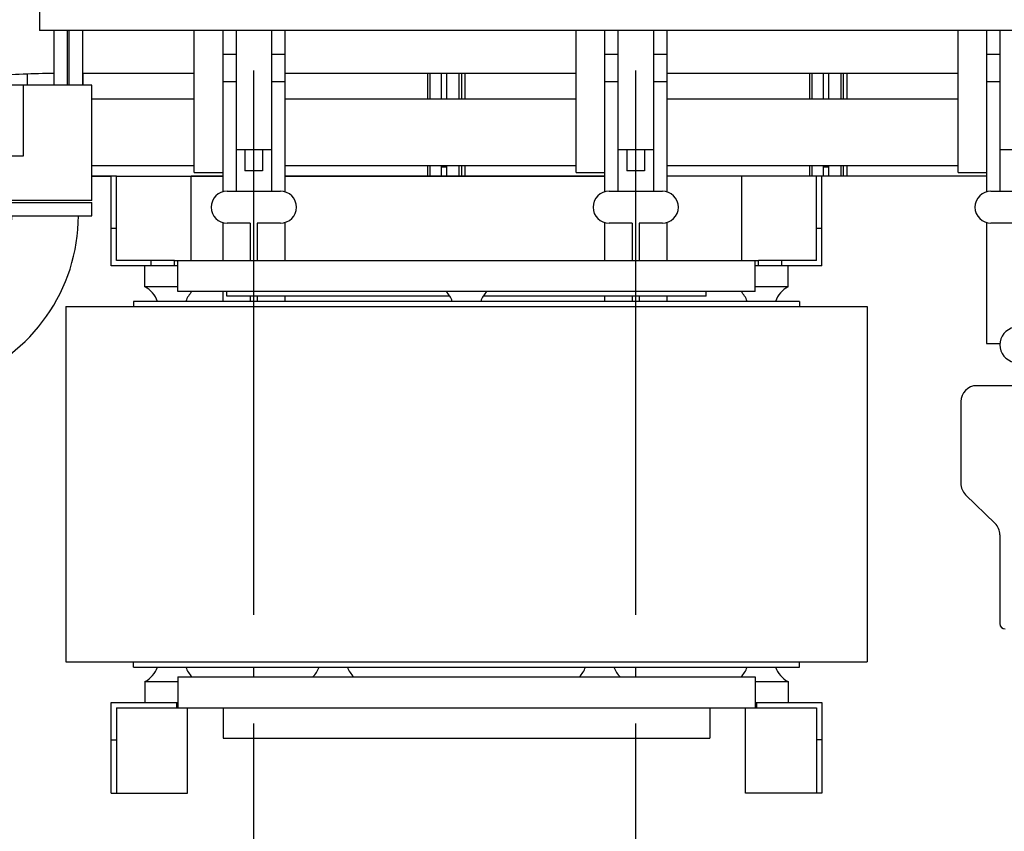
# Model space of a CAD drawing. Header units: millimetres. Extents: x 0 to 1189, y 0 to 841.
# Tile 92 of 135: x 412 to 456, y 491 to 528. Entities that reach past the tile are written whole.
import ezdxf

# ---------------------------------------------------------------- set-up
doc = ezdxf.new("R2010")
doc.units = ezdxf.units.MM
doc.header["$LTSCALE"] = 65.395
doc.linetypes.add('CENTER', pattern=[0.6, 0.375, -0.075, 0.075, -0.075])
for name, color, linetype in [('25007_030000_IMO-2_SKL_PBL1230', 7, 'CONTINUOUS'), ('25007_030000_IMO-2_SKL_PBL1243', 7, 'CONTINUOUS'), ('25007_060000_IMO-2_SKL_PBL1161', 7, 'CONTINUOUS'), ('25007_060000_IMO-2_SKL_PBL1162', 7, 'CONTINUOUS'), ('25007_060000_IMO-2_SKL_PBL1163', 7, 'CONTINUOUS'), ('25007_060000_IMO-2_SKL_PBL1164', 7, 'CONTINUOUS'), ('25007_060000_IMO-2_SKL_PBL1165', 7, 'CONTINUOUS'), ('25007_060000_IMO-2_SKL_PBL1166', 7, 'CONTINUOUS'), ('25007_060000_IMO-2_SKL_PBL1167', 7, 'CONTINUOUS'), ('25007_060000_IMO-2_SKL_PBL1168', 7, 'CONTINUOUS'), ('25007_060000_IMO-2_SKL_PBL1170', 7, 'CONTINUOUS'), ('25007_060000_IMO-2_SKL_PBL1171', 7, 'CONTINUOUS'), ('25007_060000_IMO-2_SKL_PBL1173', 7, 'CONTINUOUS'), ('25007_060000_IMO-2_SKL_PBL1174', 7, 'CONTINUOUS'), ('25007_060000_IMO-2_SKL_PBL1176', 7, 'CONTINUOUS'), ('25007_060000_IMO-2_SKL_PBL1177', 7, 'CONTINUOUS'), ('25007_060000_IMO-2_SKL_PBL1178', 7, 'CONTINUOUS'), ('25007_060000_TLKGS_KGS_V_ABL989', 7, 'CONTINUOUS'), ('25007_061000_TLKGS_KGS_V_ABL1031', 7, 'CONTINUOUS'), ('25007_062000_TLKGS_KGS_TL_V_ABL990', 7, 'CONTINUOUS'), ('25007_116500_03_SIMPLE1_A_ABL1169', 7, 'CONTINUOUS'), ('25007_116500_03_SIMPLE1_T1_A_PBL1206', 7, 'CONTINUOUS'), ('25007_210700_21_SIMPLE1_A_ABL1229', 7, 'CONTINUOUS'), ('25007_210700_21_SIMPLE1_A_ABL1242', 7, 'CONTINUOUS'), ('25007_452000_10_SIMPLE1_A_ABL1148', 7, 'CONTINUOUS'), ('25007_634500_05_SIMPLE1_A_ABL1145', 7, 'CONTINUOUS'), ('25007_641000_05_SIMPLE1_E_ABL1032', 7, 'CONTINUOUS'), ('25007_644000_01_SIMPLE1_C_ABL1088', 7, 'CONTINUOUS'), ('25007_644000_02_SIMPLE1_C_ABL1128', 7, 'CONTINUOUS'), ('25007_724700_04_SIMPLE1_A_ABL991', 7, 'CONTINUOUS'), ('25007_725500_29_SIMPLE1_X#AF1_ABL995', 7, 'CONTINUOUS'), ('25007_728000_05_SIMPLE1_F_ABL1001', 7, 'CONTINUOUS'), ('25007_765000_05_SIMPLE1_X_ABL1118', 7, 'CONTINUOUS'), ('25007_766000_04_SIMPLE1_X_ABL1175', 7, 'CONTINUOUS'), ('25007_833000_15_SIMPLE1_D_ABL997', 7, 'CONTINUOUS'), ('25007_833000_15_SIMPLE1_T1_D_PBL1045', 7, 'CONTINUOUS'), ('25007_833000_15_SIMPLE1_T2_D_PBL1208', 7, 'CONTINUOUS'), ('25007_833000_15_SIMPLE1_T7_D_PBL1141', 7, 'CONTINUOUS'), ('25007_833200_01_SIMPLE1_X_ABL993', 7, 'CONTINUOUS'), ('25007_884500_27_SIMPLE1_T1_X_PBL1224', 7, 'CONTINUOUS'), ('25007_884500_27_SIMPLE1_T2_X_PBL1225', 7, 'CONTINUOUS'), ('25007_884500_27_SIMPLE1_T3_X_PBL1220', 7, 'CONTINUOUS'), ('25007_884500_27_SIMPLE1_X_ABL1172', 7, 'CONTINUOUS'), ('25097_000000_IMO-2_SKL_PBL1179', 7, 'CONTINUOUS'), ('25097_000000_IMO-2_SKL_PBL1182', 7, 'CONTINUOUS'), ('25097_000000_IMO-2_SKL_PBL1183', 7, 'CONTINUOUS'), ('25097_000000_IMO-2_SKL_PBL1185', 7, 'CONTINUOUS'), ('25097_000000_IMO-2_SKL_PBL1188', 7, 'CONTINUOUS'), ('25097_000000_IMO-2_SKL_PBL1189', 7, 'CONTINUOUS'), ('25097_000000_IMO-2_SKL_PBL1191', 7, 'CONTINUOUS'), ('25097_000000_IMO-2_SKL_PBL1192', 7, 'CONTINUOUS'), ('25097_000000_TLKGS_MARKETING_ABL984', 7, 'CONTINUOUS'), ('25097_000000_TRENNSTELLEN_TLKGS_PBL1180', 7, 'CONTINUOUS'), ('25097_030000_TLKGS_V_ABL985', 7, 'CONTINUOUS'), ('25097_100000_TLKGS_V_ABL1158', 7, 'CONTINUOUS'), ('25097_111000_21_SIMPLE1_A_ABL1159', 7, 'CONTINUOUS'), ('25097_111000_21_SIMPLE1_T1_A_PBL1160', 7, 'CONTINUOUS'), ('25097_111000_21_SIMPLE1_T2_A_PBL1222', 7, 'CONTINUOUS'), ('25097_111000_21_SIMPLE1_T2_A_PBL1231', 7, 'CONTINUOUS'), ('25097_111000_21_SIMPLE1_T2_A_PBL1244', 7, 'CONTINUOUS'), ('25097_111200_24_SIMPLE1_X_ABL1190', 7, 'CONTINUOUS'), ('25097_171000_21_SIMPLE1_A_ABL1184', 7, 'CONTINUOUS'), ('25097_171000_21_SIMPLE1_T1_A_PBL1307', 7, 'CONTINUOUS'), ('25097_200000_TLKGS_V_ABL1228', 7, 'CONTINUOUS'), ('25097_700000_TLKGS_V_ABL986', 7, 'CONTINUOUS'), ('25097_727000_27_SIMPLE1_B_ABL987', 7, 'CONTINUOUS'), ('25097_727000_27_SIMPLE1_T1_B_PBL988', 7, 'CONTINUOUS'), ('25097_727200_01_SIMPLE1_T1_X_PBL1227', 7, 'CONTINUOUS'), ('25097_727200_01_SIMPLE1_X_ABL1181', 7, 'CONTINUOUS'), ('25097_800000_TLKGS_V_ABL1186', 7, 'CONTINUOUS'), ('25097_832000_02_SIMPLE1_C_ABL1187', 7, 'CONTINUOUS'), ('25097_832000_02_SIMPLE1_T1_C_PBL1221', 7, 'CONTINUOUS'), ('9M25C_GENSET_KPL_GRUNDRAHMEN_ABL1072', 7, 'CONTINUOUS'), ('9M25C_GENSET_KPL_VERROHRUNG_ABL1004', 7, 'CONTINUOUS'), ('new_view_4_VBL981', 7, 'CONTINUOUS')]:
    doc.layers.add(name, color=color, linetype=linetype)

# ---------------------------------------------------------------- blocks, each defined once
blk = doc.blocks.new('25097_727000_27_SIMPLE1_T1_B_PBL988', base_point=(463.575, 552.173))
at = {"layer": '25097_727000_27_SIMPLE1_T1_B_PBL988', "color": 7, "linetype": 'Continuous'}
for p in [(412.746, 561.818), (571.68, 527.16)]:
    blk.add_line(p, (412.746, 527.16), dxfattribs=at)
blk = doc.blocks.new('25097_000000_IMO-2_SKL_PBL1183', base_point=(488.34, 491.1))
at = {"layer": '25097_000000_IMO-2_SKL_PBL1183', "color": 40, "linetype": 'Continuous'}
for p, q in [((415.1, 520.6), (415.98, 520.6)), ((419.58, 520.6), (421, 520.6)), ((423.8, 520.6), (438.2, 520.6)), ((444.38, 520.6), (441, 520.6)), ((455.4, 520.6), (447.98, 520.6))]:
    blk.add_line(p, q, dxfattribs=at)
blk = doc.blocks.new('25097_727000_27_SIMPLE1_B_ABL987', base_point=(467.675, 519.393))
at = {"layer": '25097_000000_IMO-2_SKL_PBL1183'}
blk.add_blockref('25097_000000_IMO-2_SKL_PBL1183', (488.34, 491.1), dxfattribs=at)
at = {"layer": '25097_727000_27_SIMPLE1_T1_B_PBL988'}
blk.add_blockref('25097_727000_27_SIMPLE1_T1_B_PBL988', (463.575, 552.173), dxfattribs=at)
blk = doc.blocks.new('25097_000000_IMO-2_SKL_PBL1182', base_point=(488.34, 491.1))
at = {"layer": '25097_000000_IMO-2_SKL_PBL1182', "color": 40, "linetype": 'Continuous'}
for p, q in [((415.1, 520.6), (415.98, 520.6)), ((419.58, 520.6), (421, 520.6)), ((423.8, 520.6), (438.2, 520.6)), ((444.38, 520.6), (441, 520.6)), ((455.4, 520.6), (447.98, 520.6))]:
    blk.add_line(p, q, dxfattribs=at)
blk = doc.blocks.new('25097_727200_01_SIMPLE1_T1_X_PBL1227', base_point=(491.2, 519.68))
at = {"layer": '25097_727200_01_SIMPLE1_T1_X_PBL1227', "color": 7, "linetype": 'Continuous'}
for p, q in [((421, 527.16), (421, 519.892)), ((421.6, 527.16), (421.6, 519.92)), ((423.2, 527.16), (423.2, 519.92)), ((423.8, 527.16), (423.8, 519.892)), ((438.2, 527.16), (438.2, 519.892)), ((438.8, 527.16), (438.8, 519.92)), ((440.4, 527.16), (440.4, 519.92)), ((441, 527.16), (441, 519.892)), ((455.4, 527.16), (455.4, 519.892)), ((456, 527.16), (456, 519.92)), ((421, 526.104), (421.6, 526.104)), ((423.2, 526.104), (423.8, 526.104)), ((438.2, 526.104), (438.8, 526.104)), ((440.4, 526.104), (441, 526.104)), ((455.4, 526.104), (456, 526.104)), ((421, 524.864), (421.6, 524.864)), ((423.2, 524.864), (423.8, 524.864)), ((438.2, 524.864), (438.8, 524.864)), ((440.4, 524.864), (441, 524.864)), ((455.4, 524.864), (456, 524.864)), ((421.6, 521.8), (423.2, 521.8)), ((422, 521.8), (422, 520.84)), ((422.8, 521.8), (422.8, 520.84)), ((438.8, 521.8), (440.4, 521.8)), ((439.2, 521.8), (439.2, 520.84)), ((440, 521.8), (440, 520.84)), ((456, 521.8), (457.6, 521.8)), ((422.8, 520.84), (422, 520.84)), ((440, 520.84), (439.2, 520.84)), ((421.2, 519.92), (423.6, 519.92)), ((438.4, 519.92), (440.8, 519.92)), ((455.6, 519.92), (458, 519.92)), ((421, 518.508), (421, 516.8)), ((422.24, 518.48), (421.2, 518.48)), ((422.24, 518.48), (422.24, 516.8)), ((422.56, 518.48), (422.56, 516.8)), ((423.6, 518.48), (422.56, 518.48)), ((423.8, 518.508), (423.8, 516.8)), ((438.2, 518.508), (438.2, 516.8)), ((439.44, 518.48), (438.4, 518.48)), ((439.44, 518.48), (439.44, 516.8)), ((439.76, 518.48), (439.76, 516.8)), ((440.8, 518.48), (439.76, 518.48)), ((441, 518.508), (441, 516.8)), ((455.4, 518.508), (455.4, 513.064)), ((456.64, 518.48), (455.6, 518.48)), ((421, 515.4), (421, 514.96)), ((422.24, 515.2), (422.24, 514.96)), ((422.56, 515.2), (422.56, 514.96)), ((423.8, 515.2), (423.8, 514.96)), ((438.2, 515.2), (438.2, 514.96)), ((439.44, 515.2), (439.44, 514.96)), ((439.76, 515.2), (439.76, 514.96)), ((441, 515.2), (441, 514.96)), ((455.4, 513.064), (456.003, 513.064))]:
    blk.add_line(p, q, dxfattribs=at)
for centre, radius, start, end in [((421.2, 519.2), 0.72, 90, 270), ((423.6, 519.2), 0.72, 270, 90), ((438.4, 519.2), 0.72, 90, 270), ((440.8, 519.2), 0.72, 270, 90), ((455.6, 519.2), 0.72, 90, 270), ((456.8, 513), 0.8, 101.537, 258.463)]:
    blk.add_arc(centre, radius, start, end, dxfattribs=at)
blk = doc.blocks.new('25097_727200_01_SIMPLE1_X_ABL1181', base_point=(488.34, 494.3801))
at = {"layer": '25097_000000_IMO-2_SKL_PBL1182'}
blk.add_blockref('25097_000000_IMO-2_SKL_PBL1182', (488.34, 491.1), dxfattribs=at)
at = {"layer": '25097_727200_01_SIMPLE1_T1_X_PBL1227'}
blk.add_blockref('25097_727200_01_SIMPLE1_T1_X_PBL1227', (491.2, 519.6801), dxfattribs=at)
blk = doc.blocks.new('25097_700000_TLKGS_V_ABL986', base_point=(467.675, 519.393))
at = {"layer": '25097_727000_27_SIMPLE1_B_ABL987'}
blk.add_blockref('25097_727000_27_SIMPLE1_B_ABL987', (467.675, 519.393), dxfattribs=at)
at = {"layer": '25097_727200_01_SIMPLE1_X_ABL1181'}
blk.add_blockref('25097_727200_01_SIMPLE1_X_ABL1181', (488.34, 494.38), dxfattribs=at)
blk = doc.blocks.new('25097_111000_21_SIMPLE1_T1_A_PBL1160', base_point=(488.7, 491.1))
at = {"layer": '25097_111000_21_SIMPLE1_T1_A_PBL1160', "color": 7, "linetype": 'Continuous'}
for p, q in [((415.98, 520.6), (415.1, 520.6)), ((421, 520.6), (419.58, 520.6)), ((438.2, 520.6), (423.8, 520.6)), ((444.38, 520.6), (441, 520.6)), ((455.4, 520.6), (447.98, 520.6)), ((458.64, 511.16), (454.96, 511.16)), ((454.24, 510.44), (454.24, 506.76)), ((454.458, 506.244), (455.782, 504.956)), ((456, 504.44), (456, 500.44))]:
    blk.add_line(p, q, dxfattribs=at)
for centre, radius, start, end in [((454.96, 510.44), 0.72, 90, 180), ((454.96, 506.76), 0.72, 180, 225.7957), ((455.28, 504.44), 0.72, 0, 45.7957), ((456.24, 500.44), 0.24, 180, 270)]:
    blk.add_arc(centre, radius, start, end, dxfattribs=at)
blk = doc.blocks.new('25097_000000_IMO-2_SKL_PBL1189', base_point=(488.34, 491.1))
at = {"layer": '25097_000000_IMO-2_SKL_PBL1189', "color": 40, "linetype": 'Continuous'}
for p, q in [((415.1, 520.6), (415.98, 520.6)), ((419.58, 520.6), (421, 520.6)), ((423.8, 520.6), (438.2, 520.6)), ((444.38, 520.6), (441, 520.6)), ((455.4, 520.6), (447.98, 520.6))]:
    blk.add_line(p, q, dxfattribs=at)
blk = doc.blocks.new('25097_111000_21_SIMPLE1_T2_A_PBL1222', base_point=(422.78, 522.921))
at = {"layer": '25097_111000_21_SIMPLE1_T2_A_PBL1222', "color": 7, "linetype": 'Continuous'}
for p, q in [((414.719, 524.696), (414.719, 525.242)), ((430.237, 524.084), (430.237, 525.242)), ((430.349, 524.084), (430.349, 525.242)), ((430.84, 525.242), (430.84, 524.084)), ((430.237, 520.6), (430.237, 521.084)), ((430.349, 520.6), (430.349, 521.084)), ((430.84, 521.084), (430.84, 520.6))]:
    blk.add_line(p, q, dxfattribs=at)
blk = doc.blocks.new('25097_111000_21_SIMPLE1_T2_A_PBL1231', base_point=(439.56, 522.921))
at = {"layer": '25097_111000_21_SIMPLE1_T2_A_PBL1231', "color": 7, "linetype": 'Continuous'}
for p, q in [((431.08, 525.242), (431.08, 524.084)), ((431.651, 524.084), (431.651, 525.242)), ((431.764, 524.084), (431.764, 525.242)), ((431.919, 524.084), (431.919, 525.242)), ((447.437, 524.084), (447.437, 525.242)), ((447.549, 524.084), (447.549, 525.242)), ((448.04, 525.242), (448.04, 524.084)), ((431.08, 521.084), (431.08, 520.6)), ((431.651, 520.6), (431.651, 521.084)), ((431.764, 520.6), (431.764, 521.084)), ((431.919, 520.6), (431.919, 521.084)), ((447.437, 520.6), (447.437, 521.084)), ((447.549, 520.6), (447.549, 521.084)), ((448.04, 521.084), (448.04, 520.6))]:
    blk.add_line(p, q, dxfattribs=at)
blk = doc.blocks.new('25097_111000_21_SIMPLE1_T2_A_PBL1244', base_point=(456.76, 522.921))
at = {"layer": '25097_111000_21_SIMPLE1_T2_A_PBL1244', "color": 7, "linetype": 'Continuous'}
for p, q in [((448.28, 525.242), (448.28, 524.084)), ((448.851, 524.084), (448.851, 525.242)), ((448.964, 524.084), (448.964, 525.242)), ((449.119, 524.084), (449.119, 525.242)), ((464.637, 524.084), (464.637, 525.242)), ((464.749, 524.084), (464.749, 525.242)), ((465.24, 525.242), (465.24, 524.084)), ((448.28, 521.084), (448.28, 520.6)), ((448.851, 520.6), (448.851, 521.084)), ((448.964, 520.6), (448.964, 521.084)), ((449.119, 520.6), (449.119, 521.084)), ((464.637, 520.6), (464.637, 521.084)), ((464.749, 520.6), (464.749, 521.084)), ((465.24, 521.084), (465.24, 520.6))]:
    blk.add_line(p, q, dxfattribs=at)
blk = doc.blocks.new('25097_111000_21_SIMPLE1_A_ABL1159', base_point=(488.7, 494.38))
at = {"layer": '25097_000000_IMO-2_SKL_PBL1189'}
blk.add_blockref('25097_000000_IMO-2_SKL_PBL1189', (488.34, 491.1), dxfattribs=at)
at = {"layer": '25097_111000_21_SIMPLE1_T1_A_PBL1160'}
blk.add_blockref('25097_111000_21_SIMPLE1_T1_A_PBL1160', (488.7, 491.1), dxfattribs=at)
at = {"layer": '25097_111000_21_SIMPLE1_T2_A_PBL1222'}
blk.add_blockref('25097_111000_21_SIMPLE1_T2_A_PBL1222', (422.78, 522.921), dxfattribs=at)
at = {"layer": '25097_111000_21_SIMPLE1_T2_A_PBL1231'}
blk.add_blockref('25097_111000_21_SIMPLE1_T2_A_PBL1231', (439.56, 522.921), dxfattribs=at)
at = {"layer": '25097_111000_21_SIMPLE1_T2_A_PBL1244'}
blk.add_blockref('25097_111000_21_SIMPLE1_T2_A_PBL1244', (456.76, 522.921), dxfattribs=at)
blk = doc.blocks.new('25097_000000_IMO-2_SKL_PBL1185', base_point=(488.34, 491.1))
at = {"layer": '25097_000000_IMO-2_SKL_PBL1185', "color": 40, "linetype": 'Continuous'}
for p, q in [((415.1, 520.6), (415.98, 520.6)), ((419.58, 520.6), (421, 520.6)), ((423.8, 520.6), (438.2, 520.6)), ((444.38, 520.6), (441, 520.6)), ((455.4, 520.6), (447.98, 520.6))]:
    blk.add_line(p, q, dxfattribs=at)
blk = doc.blocks.new('25097_171000_21_SIMPLE1_T1_A_PBL1307', base_point=(500.02, 523.88))
at = {"layer": '25097_171000_21_SIMPLE1_T1_A_PBL1307', "color": 7, "linetype": 'Continuous'}
for p, q in [((431.08, 521), (430.84, 521)), ((448.28, 521), (448.04, 521))]:
    blk.add_line(p, q, dxfattribs=at)
blk = doc.blocks.new('25097_171000_21_SIMPLE1_A_ABL1184', base_point=(488.34, 494.38))
at = {"layer": '25097_000000_IMO-2_SKL_PBL1185'}
blk.add_blockref('25097_000000_IMO-2_SKL_PBL1185', (488.34, 491.1), dxfattribs=at)
at = {"layer": '25097_171000_21_SIMPLE1_T1_A_PBL1307'}
blk.add_blockref('25097_171000_21_SIMPLE1_T1_A_PBL1307', (500.02, 523.88), dxfattribs=at)
blk = doc.blocks.new('25097_000000_IMO-2_SKL_PBL1191', base_point=(488.34, 491.1))
at = {"layer": '25097_000000_IMO-2_SKL_PBL1191', "color": 40, "linetype": 'Continuous'}
for p, q in [((415.1, 520.6), (415.98, 520.6)), ((419.58, 520.6), (421, 520.6)), ((423.8, 520.6), (438.2, 520.6)), ((444.38, 520.6), (441, 520.6)), ((455.4, 520.6), (447.98, 520.6))]:
    blk.add_line(p, q, dxfattribs=at)
blk = doc.blocks.new('25097_111200_24_SIMPLE1_X_ABL1190', base_point=(488.34, 491.1))
at = {"layer": '25097_000000_IMO-2_SKL_PBL1191'}
blk.add_blockref('25097_000000_IMO-2_SKL_PBL1191', (488.34, 491.1), dxfattribs=at)
blk = doc.blocks.new('25097_100000_TLKGS_V_ABL1158', base_point=(488.7, 494.3801))
at = {"layer": '25097_111000_21_SIMPLE1_A_ABL1159'}
blk.add_blockref('25097_111000_21_SIMPLE1_A_ABL1159', (488.7, 494.3801), dxfattribs=at)
at = {"layer": '25097_111200_24_SIMPLE1_X_ABL1190'}
blk.add_blockref('25097_111200_24_SIMPLE1_X_ABL1190', (488.34, 491.1), dxfattribs=at)
at = {"layer": '25097_171000_21_SIMPLE1_A_ABL1184'}
blk.add_blockref('25097_171000_21_SIMPLE1_A_ABL1184', (488.34, 494.3801), dxfattribs=at)
blk = doc.blocks.new('25097_000000_IMO-2_SKL_PBL1188', base_point=(488.34, 491.1))
at = {"layer": '25097_000000_IMO-2_SKL_PBL1188', "color": 40, "linetype": 'Continuous'}
for p, q in [((415.1, 520.6), (415.98, 520.6)), ((419.58, 520.6), (421, 520.6)), ((423.8, 520.6), (438.2, 520.6)), ((444.38, 520.6), (441, 520.6)), ((455.4, 520.6), (447.98, 520.6))]:
    blk.add_line(p, q, dxfattribs=at)
blk = doc.blocks.new('25097_832000_02_SIMPLE1_T1_C_PBL1221', base_point=(488.38, 523.961))
at = {"layer": '25097_832000_02_SIMPLE1_T1_C_PBL1221', "color": 7, "linetype": 'Continuous'}
for p, q in [((414.08, 524.696), (414.08, 527.16)), ((414.68, 527.16), (414.68, 524.696)), ((419.72, 520.762), (419.72, 527.16)), ((436.92, 520.762), (436.92, 527.16)), ((454.12, 520.762), (454.12, 527.16)), ((414.68, 525.242), (419.72, 525.242)), ((423.8, 525.242), (436.92, 525.242)), ((441, 525.242), (454.12, 525.242)), ((415.1, 524.084), (419.72, 524.084)), ((423.8, 524.084), (436.92, 524.084)), ((441, 524.084), (454.12, 524.084)), ((415.1, 521.084), (419.72, 521.084)), ((423.8, 521.084), (436.92, 521.084)), ((441, 521.084), (454.12, 521.084)), ((419.72, 520.762), (421, 520.762)), ((436.92, 520.762), (438.2, 520.762)), ((454.12, 520.762), (455.4, 520.762))]:
    blk.add_line(p, q, dxfattribs=at)
blk = doc.blocks.new('25097_832000_02_SIMPLE1_C_ABL1187', base_point=(488.34, 494.38))
at = {"layer": '25097_000000_IMO-2_SKL_PBL1188'}
blk.add_blockref('25097_000000_IMO-2_SKL_PBL1188', (488.34, 491.1), dxfattribs=at)
at = {"layer": '25097_832000_02_SIMPLE1_T1_C_PBL1221'}
blk.add_blockref('25097_832000_02_SIMPLE1_T1_C_PBL1221', (488.38, 523.961), dxfattribs=at)
blk = doc.blocks.new('25097_800000_TLKGS_V_ABL1186', base_point=(488.34, 494.3801))
at = {"layer": '25097_832000_02_SIMPLE1_C_ABL1187'}
blk.add_blockref('25097_832000_02_SIMPLE1_C_ABL1187', (488.34, 494.3801), dxfattribs=at)
blk = doc.blocks.new('25007_030000_IMO-2_SKL_PBL1230', base_point=(422.4, 480.04))
at = {"layer": '25007_030000_IMO-2_SKL_PBL1230', "color": 40, "linetype": 'Continuous'}
for p, q in [((422.4, 498.04), (422.4, 498.48)), ((422.4, 490.1), (422.4, 495.28))]:
    blk.add_line(p, q, dxfattribs=at)
blk = doc.blocks.new('25007_210700_21_SIMPLE1_A_ABL1229', base_point=(422.4, 480.04))
at = {"layer": '25007_030000_IMO-2_SKL_PBL1230'}
blk.add_blockref('25007_030000_IMO-2_SKL_PBL1230', (422.4, 480.04), dxfattribs=at)
blk = doc.blocks.new('25007_030000_IMO-2_SKL_PBL1243', base_point=(439.6, 480.04))
at = {"layer": '25007_030000_IMO-2_SKL_PBL1243', "color": 40, "linetype": 'Continuous'}
for p, q in [((439.6, 498.04), (439.6, 498.48)), ((439.6, 490.1), (439.6, 495.28))]:
    blk.add_line(p, q, dxfattribs=at)
blk = doc.blocks.new('25007_210700_21_SIMPLE1_A_ABL1242', base_point=(439.6, 480.04))
at = {"layer": '25007_030000_IMO-2_SKL_PBL1243'}
blk.add_blockref('25007_030000_IMO-2_SKL_PBL1243', (439.6, 480.04), dxfattribs=at)
blk = doc.blocks.new('25097_200000_TLKGS_V_ABL1228', base_point=(491.2, 486.9))
at = {"layer": '25007_210700_21_SIMPLE1_A_ABL1229'}
blk.add_blockref('25007_210700_21_SIMPLE1_A_ABL1229', (422.4, 480.04), dxfattribs=at)
at = {"layer": '25007_210700_21_SIMPLE1_A_ABL1242'}
blk.add_blockref('25007_210700_21_SIMPLE1_A_ABL1242', (439.6, 480.04), dxfattribs=at)
blk = doc.blocks.new('25097_030000_TLKGS_V_ABL985', base_point=(468.035, 519.393))
at = {"layer": '25097_100000_TLKGS_V_ABL1158'}
blk.add_blockref('25097_100000_TLKGS_V_ABL1158', (488.7, 494.38), dxfattribs=at)
at = {"layer": '25097_200000_TLKGS_V_ABL1228'}
blk.add_blockref('25097_200000_TLKGS_V_ABL1228', (491.2, 486.9), dxfattribs=at)
at = {"layer": '25097_700000_TLKGS_V_ABL986'}
blk.add_blockref('25097_700000_TLKGS_V_ABL986', (467.675, 519.393), dxfattribs=at)
at = {"layer": '25097_800000_TLKGS_V_ABL1186'}
blk.add_blockref('25097_800000_TLKGS_V_ABL1186', (488.34, 494.38), dxfattribs=at)
blk = doc.blocks.new('25007_060000_IMO-2_SKL_PBL1168', base_point=(413.9, 491.1))
at = {"layer": '25007_060000_IMO-2_SKL_PBL1168', "color": 40, "linetype": 'Continuous'}
for p, q in [((415.1, 520.6), (415.98, 520.6)), ((419.58, 520.6), (421, 520.6)), ((423.8, 520.6), (431, 520.6))]:
    blk.add_line(p, q, dxfattribs=at)
blk = doc.blocks.new('25007_724700_04_SIMPLE1_A_ABL991', base_point=(383.661, 505.421))
at = {"layer": '25007_060000_IMO-2_SKL_PBL1168'}
blk.add_blockref('25007_060000_IMO-2_SKL_PBL1168', (413.9, 491.1), dxfattribs=at)
blk = doc.blocks.new('25007_060000_IMO-2_SKL_PBL1174', base_point=(413.9, 491.1))
at = {"layer": '25007_060000_IMO-2_SKL_PBL1174', "color": 40, "linetype": 'Continuous'}
for p, q in [((415.1, 520.6), (415.98, 520.6)), ((419.58, 520.6), (421, 520.6)), ((423.8, 520.6), (431, 520.6))]:
    blk.add_line(p, q, dxfattribs=at)
blk = doc.blocks.new('25007_833200_01_SIMPLE1_X_ABL993', base_point=(397.327, 491.1))
at = {"layer": '25007_060000_IMO-2_SKL_PBL1174'}
blk.add_blockref('25007_060000_IMO-2_SKL_PBL1174', (413.9, 491.1), dxfattribs=at)
blk = doc.blocks.new('25007_060000_IMO-2_SKL_PBL1167', base_point=(413.9, 491.1))
at = {"layer": '25007_060000_IMO-2_SKL_PBL1167', "color": 40, "linetype": 'Continuous'}
for p, q in [((415.1, 520.6), (415.98, 520.6)), ((419.58, 520.6), (421, 520.6)), ((423.8, 520.6), (431, 520.6))]:
    blk.add_line(p, q, dxfattribs=at)
blk = doc.blocks.new('25007_725500_29_SIMPLE1_X#AF1_ABL995', base_point=(391.971, 519.239))
at = {"layer": '25007_060000_IMO-2_SKL_PBL1167'}
blk.add_blockref('25007_060000_IMO-2_SKL_PBL1167', (413.9, 491.1), dxfattribs=at)
blk = doc.blocks.new('25007_833000_15_SIMPLE1_T1_D_PBL1045', base_point=(397.85, 508.696))
at = {"layer": '25007_833000_15_SIMPLE1_T1_D_PBL1045', "color": 7, "linetype": 'Continuous'}
for p, q in [((410.9, 518.816), (410.9, 519.416)), ((410.9, 519.416), (415.1, 519.416)), ((415.1, 518.816), (415.1, 519.416)), ((410.9, 518.816), (415.1, 518.816)), ((400.828, 511.513), (408.272, 514.215)), ((401.852, 508.693), (409.296, 511.395)), ((392.893, 504.616), (397.931, 509.666)), ((395.979, 503.46), (400.055, 507.547)), ((380.6, 504.165), (380.6, 505.376)), ((381.4, 505.376), (380.6, 505.376)), ((381.4, 503.807), (381.4, 505.376)), ((388.68, 503.176), (389.424, 503.176)), ((380.6, 497.976), (380.6, 501.676)), ((381.4, 497.976), (381.4, 501.676)), ((381.4, 500.176), (383.163, 500.176)), ((386.763, 500.176), (388.752, 500.176)), ((386.9, 499.104), (386.9, 500.176)), ((389.087, 500.176), (389.424, 500.176)), ((391.1, 500.367), (391.1, 499.104)), ((390.5, 498.745), (387.5, 498.745)), ((390.5, 498.54), (387.5, 498.54)), ((381.4, 497.976), (380.6, 497.976))]:
    blk.add_line(p, q, dxfattribs=at)
for centre, radius, start, end in [((406.6, 518.821), 4.9, 289.9548, 359.9405), ((406.6, 518.821), 7.9, 289.9548, 359.9631), ((403.524, 504.087), 7.9, 109.9548, 135.0723), ((403.524, 504.087), 4.9, 109.9548, 135.0723), ((389.424, 508.076), 4.9, 270, 315.0723), ((389.424, 508.076), 7.9, 270, 300.8558)]:
    blk.add_arc(centre, radius, start, end, dxfattribs=at)
for points, knots in [([(390.239, 500.227), (390.137, 499.984), (389.764, 499.549), (388.951, 499.309), (388.128, 499.517), (387.737, 499.936), (387.623, 500.175)], [0, 0, 0, 0, 0.245797, 0.499499, 0.753555, 1, 1, 1, 1]), ([(389.087, 500.176), (389.06, 500.176), (388.948, 500.176), (388.836, 500.176), (388.752, 500.176)], [0, 0, 0, 0, 0.246273, 1, 1, 1, 1]), ([(387.5, 498.745), (387.422, 498.745), (387.266, 498.774), (387.067, 498.898), (386.932, 499.085), (386.9, 499.235), (386.9, 499.309)], [0, 0, 0, 0, 0.257136, 0.510151, 0.757222, 1, 1, 1, 1]), ([(391.1, 499.309), (391.1, 499.235), (391.068, 499.085), (390.933, 498.898), (390.734, 498.774), (390.578, 498.745), (390.5, 498.745)], [0, 0, 0, 0, 0.242778, 0.489849, 0.742864, 1, 1, 1, 1]), ([(387.5, 498.54), (387.422, 498.54), (387.266, 498.569), (387.067, 498.693), (386.932, 498.88), (386.9, 499.03), (386.9, 499.104)], [0, 0, 0, 0, 0.257136, 0.510151, 0.757222, 1, 1, 1, 1]), ([(391.1, 499.104), (391.1, 499.03), (391.068, 498.88), (390.933, 498.693), (390.734, 498.569), (390.578, 498.54), (390.5, 498.54)], [0, 0, 0, 0, 0.242778, 0.489849, 0.742864, 1, 1, 1, 1])]:
    blk.add_open_spline(points, degree=3, knots=knots, dxfattribs=at)
blk = doc.blocks.new('25007_833000_15_SIMPLE1_T7_D_PBL1141', base_point=(403.58, 525.24))
at = {"layer": '25007_833000_15_SIMPLE1_T7_D_PBL1141', "color": 7, "linetype": 'Continuous'}
for p, q in [((393.16, 521.54), (393.16, 528.94)), ((393.96, 528.94), (393.16, 528.94)), ((393.96, 521.54), (393.96, 528.94)), ((413.4, 527.16), (413.4, 524.696)), ((414, 527.16), (414, 524.696)), ((393.96, 526.74), (407.16, 526.74)), ((408.66, 525.24), (408.66, 525.732)), ((393.96, 523.74), (407.16, 523.74)), ((393.96, 521.54), (393.16, 521.54))]:
    blk.add_line(p, q, dxfattribs=at)
for centre, radius, start, end in [((413.542, 487.293), 40.947, 91.1149, 91.4747), ((407.16, 525.24), 1.5, 270, 90)]:
    blk.add_arc(centre, radius, start, end, dxfattribs=at)
for points, knots in [([(405.997, 526.74), (406.121, 526.909), (406.408, 527.179), (406.901, 527.446), (407.404, 527.628), (408.166, 527.827), (409.282, 528.011), (410.224, 528.103), (410.738, 528.141)], [0, 0, 0, 0, 0.123782, 0.228956, 0.330665, 0.439729, 0.694982, 1, 1, 1, 1]), ([(408.595, 524.835), (408.883, 524.902), (409.559, 525.016), (411.16, 525.188), (412.474, 525.236), (413.4, 525.24)], [0, 0, 0, 0, 0.184223, 0.424856, 1, 1, 1, 1])]:
    blk.add_open_spline(points, degree=3, knots=knots, dxfattribs=at)
blk = doc.blocks.new('25007_060000_IMO-2_SKL_PBL1161', base_point=(413.9, 491.1))
at = {"layer": '25007_060000_IMO-2_SKL_PBL1161', "color": 40, "linetype": 'Continuous'}
for p, q in [((415.1, 520.6), (415.98, 520.6)), ((419.58, 520.6), (421, 520.6)), ((423.8, 520.6), (431, 520.6))]:
    blk.add_line(p, q, dxfattribs=at)
blk = doc.blocks.new('25007_833000_15_SIMPLE1_T2_D_PBL1208', base_point=(413, 522.096))
at = {"layer": '25007_833000_15_SIMPLE1_T2_D_PBL1208', "color": 7, "linetype": 'Continuous'}
for p, q in [((410.9, 519.496), (410.9, 524.696)), ((415.1, 524.696), (410.9, 524.696)), ((412.02, 524.696), (412.02, 521.496)), ((415.1, 519.496), (415.1, 524.696)), ((412.02, 521.496), (410.9, 521.496)), ((415.1, 519.496), (410.9, 519.496))]:
    blk.add_line(p, q, dxfattribs=at)
blk = doc.blocks.new('25007_833000_15_SIMPLE1_D_ABL997', base_point=(398.54, 495.27))
at = {"layer": '25007_060000_IMO-2_SKL_PBL1161'}
blk.add_blockref('25007_060000_IMO-2_SKL_PBL1161', (413.9, 491.1), dxfattribs=at)
at = {"layer": '25007_833000_15_SIMPLE1_T1_D_PBL1045'}
blk.add_blockref('25007_833000_15_SIMPLE1_T1_D_PBL1045', (397.85, 508.696), dxfattribs=at)
at = {"layer": '25007_833000_15_SIMPLE1_T2_D_PBL1208'}
blk.add_blockref('25007_833000_15_SIMPLE1_T2_D_PBL1208', (413, 522.096), dxfattribs=at)
at = {"layer": '25007_833000_15_SIMPLE1_T7_D_PBL1141'}
blk.add_blockref('25007_833000_15_SIMPLE1_T7_D_PBL1141', (403.58, 525.24), dxfattribs=at)
blk = doc.blocks.new('25007_060000_IMO-2_SKL_PBL1171', base_point=(413.9, 491.1))
at = {"layer": '25007_060000_IMO-2_SKL_PBL1171', "color": 40, "linetype": 'Continuous'}
for p, q in [((415.1, 520.6), (415.98, 520.6)), ((419.58, 520.6), (421, 520.6)), ((423.8, 520.6), (431, 520.6))]:
    blk.add_line(p, q, dxfattribs=at)
blk = doc.blocks.new('25007_728000_05_SIMPLE1_F_ABL1001', base_point=(398.56, 496.9))
at = {"layer": '25007_060000_IMO-2_SKL_PBL1171'}
blk.add_blockref('25007_060000_IMO-2_SKL_PBL1171', (413.9, 491.1), dxfattribs=at)
blk = doc.blocks.new('25007_060000_IMO-2_SKL_PBL1170', base_point=(413.9, 491.1))
at = {"layer": '25007_060000_IMO-2_SKL_PBL1170', "color": 40, "linetype": 'Continuous'}
for p, q in [((415.1, 520.6), (415.98, 520.6)), ((419.58, 520.6), (421, 520.6)), ((423.8, 520.6), (431, 520.6))]:
    blk.add_line(p, q, dxfattribs=at)
blk = doc.blocks.new('25007_116500_03_SIMPLE1_T1_A_PBL1206', base_point=(410.153, 536.2))
at = {"layer": '25007_116500_03_SIMPLE1_T1_A_PBL1206', "color": 7, "linetype": 'Continuous'}
for p, q in [((412.49, 551.8), (412.746, 551.8)), ((412.49, 551), (412.746, 551)), ((408.601, 528.14), (408.601, 527.891)), ((412.201, 525.216), (412.201, 524.696)), ((408.601, 524.835), (408.601, 521.4)), ((407.56, 521.4), (407.56, 520.6)), ((410.9, 521.4), (407.56, 521.4))]:
    blk.add_line(p, q, dxfattribs=at)
blk = doc.blocks.new('25007_116500_03_SIMPLE1_A_ABL1169', base_point=(413.9, 507.16))
at = {"layer": '25007_060000_IMO-2_SKL_PBL1170'}
blk.add_blockref('25007_060000_IMO-2_SKL_PBL1170', (413.9, 491.1), dxfattribs=at)
at = {"layer": '25007_116500_03_SIMPLE1_T1_A_PBL1206'}
blk.add_blockref('25007_116500_03_SIMPLE1_T1_A_PBL1206', (410.1528, 536.2), dxfattribs=at)
blk = doc.blocks.new('25007_062000_TLKGS_KGS_TL_V_ABL990', base_point=(383.661, 519.239))
at = {"layer": '25007_116500_03_SIMPLE1_A_ABL1169'}
blk.add_blockref('25007_116500_03_SIMPLE1_A_ABL1169', (413.9, 507.16), dxfattribs=at)
at = {"layer": '25007_724700_04_SIMPLE1_A_ABL991'}
blk.add_blockref('25007_724700_04_SIMPLE1_A_ABL991', (383.661, 505.421), dxfattribs=at)
at = {"layer": '25007_725500_29_SIMPLE1_X#AF1_ABL995'}
blk.add_blockref('25007_725500_29_SIMPLE1_X#AF1_ABL995', (391.971, 519.239), dxfattribs=at)
at = {"layer": '25007_728000_05_SIMPLE1_F_ABL1001'}
blk.add_blockref('25007_728000_05_SIMPLE1_F_ABL1001', (398.56, 496.9), dxfattribs=at)
at = {"layer": '25007_833000_15_SIMPLE1_D_ABL997'}
blk.add_blockref('25007_833000_15_SIMPLE1_D_ABL997', (398.54, 495.27), dxfattribs=at)
at = {"layer": '25007_833200_01_SIMPLE1_X_ABL993'}
blk.add_blockref('25007_833200_01_SIMPLE1_X_ABL993', (397.327, 491.1), dxfattribs=at)
blk = doc.blocks.new('25007_060000_IMO-2_SKL_PBL1163', base_point=(413.9, 491.1))
at = {"layer": '25007_060000_IMO-2_SKL_PBL1163', "color": 40, "linetype": 'Continuous'}
for p, q in [((415.1, 520.6), (415.98, 520.6)), ((419.58, 520.6), (421, 520.6)), ((423.8, 520.6), (431, 520.6))]:
    blk.add_line(p, q, dxfattribs=at)
blk = doc.blocks.new('25007_641000_05_SIMPLE1_E_ABL1032', base_point=(404.5, 491.1))
at = {"layer": '25007_060000_IMO-2_SKL_PBL1163'}
blk.add_blockref('25007_060000_IMO-2_SKL_PBL1163', (413.9, 491.1), dxfattribs=at)
blk = doc.blocks.new('25007_060000_IMO-2_SKL_PBL1166', base_point=(413.9, 491.1))
at = {"layer": '25007_060000_IMO-2_SKL_PBL1166', "color": 40, "linetype": 'Continuous'}
for p, q in [((415.1, 520.6), (415.98, 520.6)), ((419.58, 520.6), (421, 520.6)), ((423.8, 520.6), (431, 520.6))]:
    blk.add_line(p, q, dxfattribs=at)
blk = doc.blocks.new('25007_644000_01_SIMPLE1_C_ABL1088', base_point=(408.74, 491.1))
at = {"layer": '25007_060000_IMO-2_SKL_PBL1166'}
blk.add_blockref('25007_060000_IMO-2_SKL_PBL1166', (413.9, 491.1), dxfattribs=at)
blk = doc.blocks.new('25007_060000_IMO-2_SKL_PBL1177', base_point=(413.9, 491.1))
at = {"layer": '25007_060000_IMO-2_SKL_PBL1177', "color": 40, "linetype": 'Continuous'}
for p, q in [((415.1, 520.6), (415.98, 520.6)), ((419.58, 520.6), (421, 520.6)), ((423.8, 520.6), (431, 520.6))]:
    blk.add_line(p, q, dxfattribs=at)
blk = doc.blocks.new('25007_765000_05_SIMPLE1_X_ABL1118', base_point=(411.116, 491.1))
at = {"layer": '25007_060000_IMO-2_SKL_PBL1177'}
blk.add_blockref('25007_060000_IMO-2_SKL_PBL1177', (413.9, 491.1), dxfattribs=at)
blk = doc.blocks.new('25007_060000_IMO-2_SKL_PBL1178', base_point=(413.9, 491.1))
at = {"layer": '25007_060000_IMO-2_SKL_PBL1178', "color": 40, "linetype": 'Continuous'}
for p, q in [((415.1, 520.6), (415.98, 520.6)), ((419.58, 520.6), (421, 520.6)), ((423.8, 520.6), (431, 520.6))]:
    blk.add_line(p, q, dxfattribs=at)
blk = doc.blocks.new('25007_644000_02_SIMPLE1_C_ABL1128', base_point=(408.868, 491.1))
at = {"layer": '25007_060000_IMO-2_SKL_PBL1178'}
blk.add_blockref('25007_060000_IMO-2_SKL_PBL1178', (413.9, 491.1), dxfattribs=at)
blk = doc.blocks.new('25007_060000_IMO-2_SKL_PBL1164', base_point=(413.9, 491.1))
at = {"layer": '25007_060000_IMO-2_SKL_PBL1164', "color": 40, "linetype": 'Continuous'}
for p, q in [((415.1, 520.6), (415.98, 520.6)), ((419.58, 520.6), (421, 520.6)), ((423.8, 520.6), (431, 520.6))]:
    blk.add_line(p, q, dxfattribs=at)
blk = doc.blocks.new('25007_634500_05_SIMPLE1_A_ABL1145', base_point=(412.74, 491.1))
at = {"layer": '25007_060000_IMO-2_SKL_PBL1164'}
blk.add_blockref('25007_060000_IMO-2_SKL_PBL1164', (413.9, 491.1), dxfattribs=at)
blk = doc.blocks.new('25007_060000_IMO-2_SKL_PBL1165', base_point=(413.9, 491.1))
at = {"layer": '25007_060000_IMO-2_SKL_PBL1165', "color": 40, "linetype": 'Continuous'}
for p, q in [((415.1, 520.6), (415.98, 520.6)), ((419.58, 520.6), (421, 520.6)), ((423.8, 520.6), (431, 520.6))]:
    blk.add_line(p, q, dxfattribs=at)
blk = doc.blocks.new('25007_452000_10_SIMPLE1_A_ABL1148', base_point=(412.813, 495.756))
at = {"layer": '25007_060000_IMO-2_SKL_PBL1165'}
blk.add_blockref('25007_060000_IMO-2_SKL_PBL1165', (413.9, 491.1), dxfattribs=at)
blk = doc.blocks.new('25007_060000_IMO-2_SKL_PBL1173', base_point=(413.9, 491.1))
at = {"layer": '25007_060000_IMO-2_SKL_PBL1173', "color": 40, "linetype": 'Continuous'}
for p, q in [((415.1, 520.6), (415.98, 520.6)), ((419.58, 520.6), (421, 520.6)), ((423.8, 520.6), (431, 520.6))]:
    blk.add_line(p, q, dxfattribs=at)
blk = doc.blocks.new('25007_884500_27_SIMPLE1_T3_X_PBL1220', base_point=(431.98, 506.72))
at = {"layer": '25007_884500_27_SIMPLE1_T3_X_PBL1220', "color": 7, "linetype": 'Continuous'}
for p, q in [((413.93, 514.72), (413.93, 498.72)), ((413.93, 514.72), (450.03, 514.72)), ((450.03, 514.72), (450.03, 498.72)), ((413.93, 498.72), (450.03, 498.72))]:
    blk.add_line(p, q, dxfattribs=at)
blk = doc.blocks.new('25007_884500_27_SIMPLE1_T1_X_PBL1224', base_point=(431.98, 495.84))
at = {"layer": '25007_884500_27_SIMPLE1_T1_X_PBL1224', "color": 7, "linetype": 'Continuous'}
for p, q in [((416.98, 498.48), (416.98, 498.72)), ((416.98, 498.48), (446.98, 498.48)), ((446.98, 498.48), (446.98, 498.72)), ((418.98, 498.04), (418.98, 496.64)), ((418.98, 498.04), (444.98, 498.04)), ((444.98, 498.04), (444.98, 496.64)), ((417.5, 497.825), (417.5, 496.88)), ((417.5, 497.825), (418.98, 497.825)), ((444.98, 497.825), (446.46, 497.825)), ((446.46, 497.825), (446.46, 496.88)), ((415.98, 492.8), (415.98, 496.88)), ((415.98, 496.88), (418.926, 496.88)), ((416.22, 496.64), (416.22, 492.8)), ((416.22, 496.64), (418.926, 496.64)), ((418.926, 496.88), (418.926, 496.64)), ((418.926, 496.88), (418.98, 496.88)), ((418.926, 496.64), (445.034, 496.64)), ((419.42, 492.8), (419.42, 496.64)), ((421.02, 496.64), (421.02, 495.28)), ((442.94, 496.64), (442.94, 495.28)), ((444.54, 492.8), (444.54, 496.64)), ((444.98, 496.88), (445.034, 496.88)), ((445.034, 496.88), (445.034, 496.64)), ((445.034, 496.88), (447.98, 496.88)), ((445.034, 496.64), (447.74, 496.64)), ((447.74, 496.64), (447.74, 492.8)), ((447.98, 496.88), (447.98, 492.8)), ((415.98, 495.2), (416.22, 495.2)), ((421.02, 495.28), (442.94, 495.28)), ((447.98, 495.2), (447.74, 495.2)), ((415.98, 492.8), (416.22, 492.8)), ((416.22, 492.8), (419.42, 492.8)), ((447.74, 492.8), (444.54, 492.8)), ((447.98, 492.8), (447.74, 492.8))]:
    blk.add_line(p, q, dxfattribs=at)
for centre, start, end in [((416.929, 498.88), 298.4343, 340.5301), ((420.471, 498.88), 199.4699, 224.6555), ((424.209, 498.88), 315.3445, 340.5301), ((427.751, 498.88), 199.4699, 224.6555), ((436.209, 498.88), 315.3445, 340.5301), ((439.751, 498.88), 199.4699, 224.6555), ((443.489, 498.88), 315.3445, 340.5301), ((447.031, 498.88), 199.4699, 241.5657)]:
    blk.add_arc(centre, 1.2, start, end, dxfattribs=at)
blk = doc.blocks.new('25007_884500_27_SIMPLE1_T2_X_PBL1225', base_point=(431.98, 517.58))
at = {"layer": '25007_884500_27_SIMPLE1_T2_X_PBL1225', "color": 7, "linetype": 'Continuous'}
for p, q in [((415.98, 516.56), (415.98, 520.6)), ((416.22, 520.6), (415.98, 520.6)), ((416.22, 516.8), (416.22, 520.6)), ((416.22, 520.6), (419.58, 520.6)), ((419.58, 516.8), (419.58, 520.6)), ((444.38, 516.8), (444.38, 520.6)), ((447.98, 520.6), (444.38, 520.6)), ((447.74, 516.8), (447.74, 520.6)), ((447.98, 516.56), (447.98, 520.6)), ((416.22, 518.24), (415.98, 518.24)), ((447.98, 518.24), (447.74, 518.24)), ((418.827, 516.8), (416.22, 516.8)), ((417.78, 516.56), (417.78, 516.8)), ((418.827, 516.56), (418.827, 516.8)), ((418.827, 516.8), (445.133, 516.8)), ((418.98, 515.4), (418.98, 516.8)), ((444.98, 515.4), (444.98, 516.8)), ((445.133, 516.56), (445.133, 516.8)), ((447.74, 516.8), (445.133, 516.8)), ((446.18, 516.56), (446.18, 516.8)), ((418.827, 516.56), (415.98, 516.56)), ((417.5, 515.615), (417.5, 516.56)), ((418.98, 516.56), (418.827, 516.56)), ((445.133, 516.56), (444.98, 516.56)), ((447.98, 516.56), (445.133, 516.56)), ((446.46, 515.615), (446.46, 516.56)), ((418.98, 515.615), (417.5, 515.615)), ((444.98, 515.4), (418.98, 515.4)), ((421.18, 515.2), (421.18, 515.4)), ((442.78, 515.2), (442.78, 515.4)), ((446.46, 515.615), (444.98, 515.615)), ((416.98, 514.96), (416.98, 514.72)), ((446.98, 514.96), (416.98, 514.96)), ((431.22, 515.2), (421.18, 515.2)), ((442.78, 515.2), (432.74, 515.2)), ((446.98, 514.96), (446.98, 514.72))]:
    blk.add_line(p, q, dxfattribs=at)
for centre, start, end in [((416.929, 514.56), 19.4699, 61.5657), ((420.471, 514.56), 135.3445, 160.5301), ((430.209, 514.56), 19.4699, 44.6555), ((433.751, 514.56), 135.3445, 160.5301), ((443.489, 514.56), 19.4699, 44.6555), ((447.031, 514.56), 118.4343, 160.5301)]:
    blk.add_arc(centre, 1.2, start, end, dxfattribs=at)
blk = doc.blocks.new('25007_884500_27_SIMPLE1_X_ABL1172', base_point=(423.415, 491.1))
at = {"layer": '25007_060000_IMO-2_SKL_PBL1173'}
blk.add_blockref('25007_060000_IMO-2_SKL_PBL1173', (413.9, 491.1), dxfattribs=at)
at = {"layer": '25007_884500_27_SIMPLE1_T1_X_PBL1224'}
blk.add_blockref('25007_884500_27_SIMPLE1_T1_X_PBL1224', (431.98, 495.84), dxfattribs=at)
at = {"layer": '25007_884500_27_SIMPLE1_T2_X_PBL1225'}
blk.add_blockref('25007_884500_27_SIMPLE1_T2_X_PBL1225', (431.98, 517.58), dxfattribs=at)
at = {"layer": '25007_884500_27_SIMPLE1_T3_X_PBL1220'}
blk.add_blockref('25007_884500_27_SIMPLE1_T3_X_PBL1220', (431.98, 506.72), dxfattribs=at)
blk = doc.blocks.new('25007_060000_IMO-2_SKL_PBL1176', base_point=(413.9, 491.1))
at = {"layer": '25007_060000_IMO-2_SKL_PBL1176', "color": 40, "linetype": 'Continuous'}
for p, q in [((415.1, 520.6), (415.98, 520.6)), ((419.58, 520.6), (421, 520.6)), ((423.8, 520.6), (431, 520.6))]:
    blk.add_line(p, q, dxfattribs=at)
blk = doc.blocks.new('25007_766000_04_SIMPLE1_X_ABL1175', base_point=(413.9, 491.1))
at = {"layer": '25007_060000_IMO-2_SKL_PBL1176'}
blk.add_blockref('25007_060000_IMO-2_SKL_PBL1176', (413.9, 491.1), dxfattribs=at)
blk = doc.blocks.new('25007_061000_TLKGS_KGS_V_ABL1031', base_point=(414.015, 495.756))
at = {"layer": '25007_452000_10_SIMPLE1_A_ABL1148'}
blk.add_blockref('25007_452000_10_SIMPLE1_A_ABL1148', (412.813, 495.756), dxfattribs=at)
at = {"layer": '25007_634500_05_SIMPLE1_A_ABL1145'}
blk.add_blockref('25007_634500_05_SIMPLE1_A_ABL1145', (412.74, 491.1), dxfattribs=at)
at = {"layer": '25007_641000_05_SIMPLE1_E_ABL1032'}
blk.add_blockref('25007_641000_05_SIMPLE1_E_ABL1032', (404.5, 491.1), dxfattribs=at)
at = {"layer": '25007_644000_01_SIMPLE1_C_ABL1088'}
blk.add_blockref('25007_644000_01_SIMPLE1_C_ABL1088', (408.74, 491.1), dxfattribs=at)
at = {"layer": '25007_644000_02_SIMPLE1_C_ABL1128'}
blk.add_blockref('25007_644000_02_SIMPLE1_C_ABL1128', (408.868, 491.1), dxfattribs=at)
at = {"layer": '25007_765000_05_SIMPLE1_X_ABL1118'}
blk.add_blockref('25007_765000_05_SIMPLE1_X_ABL1118', (411.116, 491.1), dxfattribs=at)
at = {"layer": '25007_766000_04_SIMPLE1_X_ABL1175'}
blk.add_blockref('25007_766000_04_SIMPLE1_X_ABL1175', (413.9, 491.1), dxfattribs=at)
at = {"layer": '25007_884500_27_SIMPLE1_X_ABL1172'}
blk.add_blockref('25007_884500_27_SIMPLE1_X_ABL1172', (423.415, 491.1), dxfattribs=at)
blk = doc.blocks.new('25007_060000_TLKGS_KGS_V_ABL989', base_point=(393.176, 519.239))
at = {"layer": '25007_061000_TLKGS_KGS_V_ABL1031'}
blk.add_blockref('25007_061000_TLKGS_KGS_V_ABL1031', (414.015, 495.756), dxfattribs=at)
at = {"layer": '25007_062000_TLKGS_KGS_TL_V_ABL990'}
blk.add_blockref('25007_062000_TLKGS_KGS_TL_V_ABL990', (383.661, 519.239), dxfattribs=at)
blk = doc.blocks.new('25097_000000_TLKGS_MARKETING_ABL984', base_point=(458.461, 519.393))
at = {"layer": '25007_060000_TLKGS_KGS_V_ABL989'}
blk.add_blockref('25007_060000_TLKGS_KGS_V_ABL989', (393.176, 519.239), dxfattribs=at)
at = {"layer": '25097_030000_TLKGS_V_ABL985'}
blk.add_blockref('25097_030000_TLKGS_V_ABL985', (468.035, 519.393), dxfattribs=at)
blk = doc.blocks.new('25007_060000_IMO-2_SKL_PBL1162', base_point=(413.9, 491.1))
at = {"layer": '25007_060000_IMO-2_SKL_PBL1162', "color": 40, "linetype": 'Continuous'}
for p, q in [((415.1, 520.6), (415.98, 520.6)), ((419.58, 520.6), (421, 520.6)), ((423.8, 520.6), (431, 520.6))]:
    blk.add_line(p, q, dxfattribs=at)
blk = doc.blocks.new('9M25C_GENSET_KPL_VERROHRUNG_ABL1004', base_point=(510.1, 476.485))
at = {"layer": '25007_060000_IMO-2_SKL_PBL1162'}
blk.add_blockref('25007_060000_IMO-2_SKL_PBL1162', (413.9, 491.1), dxfattribs=at)
blk = doc.blocks.new('25097_000000_IMO-2_SKL_PBL1192', base_point=(488.34, 491.1))
at = {"layer": '25097_000000_IMO-2_SKL_PBL1192', "color": 40, "linetype": 'Continuous'}
for p, q in [((415.1, 520.6), (415.98, 520.6)), ((419.58, 520.6), (421, 520.6)), ((423.8, 520.6), (438.2, 520.6)), ((444.38, 520.6), (441, 520.6)), ((455.4, 520.6), (447.98, 520.6))]:
    blk.add_line(p, q, dxfattribs=at)
blk = doc.blocks.new('9M25C_GENSET_KPL_GRUNDRAHMEN_ABL1072', base_point=(550.2, 475.1))
at = {"layer": '25097_000000_IMO-2_SKL_PBL1192'}
blk.add_blockref('25097_000000_IMO-2_SKL_PBL1192', (488.34, 491.1), dxfattribs=at)
blk = doc.blocks.new('25097_000000_IMO-2_SKL_PBL1179', base_point=(488.34, 496.1))
at = {"layer": '25097_000000_IMO-2_SKL_PBL1179', "color": 2, "linetype": 'CENTER'}
for p, q in [((422.4, 461.6), (422.4, 530.6)), ((439.6, 461.6), (439.6, 530.6))]:
    blk.add_line(p, q, dxfattribs=at)
at = {"layer": '25097_000000_IMO-2_SKL_PBL1179', "color": 40, "linetype": 'Continuous'}
for p, q in [((415.1, 520.6), (415.98, 520.6)), ((419.58, 520.6), (421, 520.6)), ((423.8, 520.6), (438.2, 520.6)), ((444.38, 520.6), (441, 520.6)), ((455.4, 520.6), (447.98, 520.6))]:
    blk.add_line(p, q, dxfattribs=at)
blk = doc.blocks.new('25097_000000_TRENNSTELLEN_TLKGS_PBL1180', base_point=(488.34, 491.1))
at = {"layer": '25097_000000_TRENNSTELLEN_TLKGS_PBL1180', "color": 40, "linetype": 'Continuous'}
for p, q in [((415.1, 520.6), (415.98, 520.6)), ((419.58, 520.6), (421, 520.6)), ((423.8, 520.6), (438.2, 520.6)), ((444.38, 520.6), (441, 520.6)), ((455.4, 520.6), (447.98, 520.6))]:
    blk.add_line(p, q, dxfattribs=at)
blk = doc.blocks.new('NEW_VIEW_4_VBL981', base_point=(528.326, 517.297))
at = {"layer": '25097_000000_IMO-2_SKL_PBL1179'}
blk.add_blockref('25097_000000_IMO-2_SKL_PBL1179', (488.34, 496.1), dxfattribs=at)
at = {"layer": '25097_000000_TLKGS_MARKETING_ABL984'}
blk.add_blockref('25097_000000_TLKGS_MARKETING_ABL984', (458.461, 519.393), dxfattribs=at)
at = {"layer": '25097_000000_TRENNSTELLEN_TLKGS_PBL1180'}
blk.add_blockref('25097_000000_TRENNSTELLEN_TLKGS_PBL1180', (488.34, 491.1), dxfattribs=at)
at = {"layer": '9M25C_GENSET_KPL_GRUNDRAHMEN_ABL1072'}
blk.add_blockref('9M25C_GENSET_KPL_GRUNDRAHMEN_ABL1072', (550.2, 475.1), dxfattribs=at)
at = {"layer": '9M25C_GENSET_KPL_VERROHRUNG_ABL1004'}
blk.add_blockref('9M25C_GENSET_KPL_VERROHRUNG_ABL1004', (510.1, 476.485), dxfattribs=at)

msp = doc.modelspace()

# ---------------------------------------------------------------- block references
at = {"layer": 'new_view_4_VBL981'}
msp.add_blockref('NEW_VIEW_4_VBL981', (528.32612, 517.29684), dxfattribs=at)

doc.saveas('drawing.dxf')
